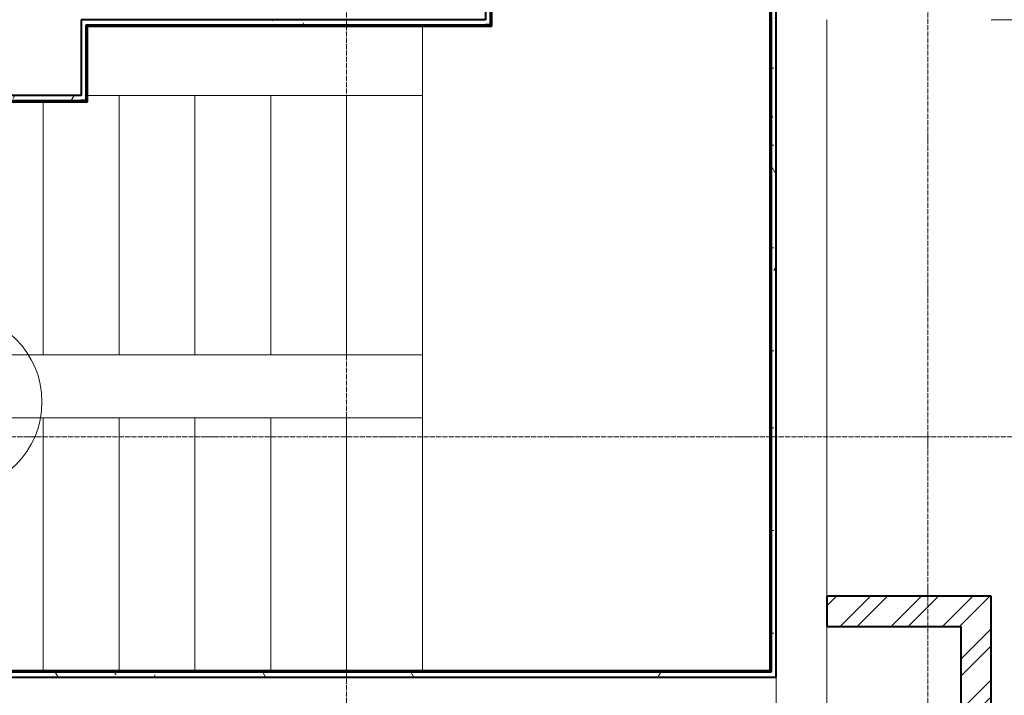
# Model space of a CAD drawing. Header units: millimetres. Extents: x 5617 to 98323, y 7718 to 171671.
# Tile 7 of 33: x 30985 to 34880, y 45678 to 48350. Entities that reach past the tile are written whole.
import ezdxf

# ---------------------------------------------------------------- set-up
doc = ezdxf.new("R2010")
doc.units = ezdxf.units.MM
for name, pattern in [('ADSK_Линия сетки', [25, 20, -2.5, 0, -2.5]), ('Линия сетки', [25, 20, -2.5, 0, -2.5]), ('Скрыто', [7.14375, 4.7625, -2.38125])]:
    doc.linetypes.add(name, pattern=pattern)
for name, color, linetype, lineweight in [('Лестницы', 7, 'Continuous', 18), ('Марки помещений', 7, 'Continuous', 20), ('Оси', 7, 'Continuous', 9), ('Перекрытия', 7, 'Continuous', 18), ('Стены разрез', 7, 'Continuous', 40), ('Стены штриховка', 7, 'Continuous', 40)]:
    doc.layers.add(name, color=color, linetype=linetype, lineweight=lineweight)
pattern_1 = [(0, (0, 0), (406.4, 101.6), [33.528, -271.272, 33.528, -271.272, -1625.6]), (0, (0, 0), (406.4, 101.6), [-609.6, 33.528, -576.072, 33.528, -271.272, -711.2]), (0, (0, 0), (406.4, 101.6), [-1524, 33.528, -169.672, 33.528, -474.472]), (120, (152.4, 50.8), (-291.18818, 301.15272), [33.528, -271.272, 33.528, -271.272, -1625.6]), (120, (152.4, 50.8), (-291.18818, 301.15272), [-609.6, 33.528, -576.072, 33.528, -271.272, -711.2]), (120, (152.4, 50.8), (-291.18818, 301.15272), [-1524, 33.528, -169.672, 33.528, -474.472]), (240, (203.2, 254), (-115.21182, -402.75272), [33.528, -271.272, 33.528, -271.272, -1625.6]), (240, (203.2, 254), (-115.21182, -402.75272), [-609.6, 33.528, -576.072, 33.528, -271.272, -711.2]), (240, (203.2, 254), (-115.21182, -402.75272), [-1524, 33.528, -169.672, 33.528, -474.472])]
pattern_2 = [(45, (0, 0), (-101.02788, 101.02788), []), (45, (67.35, 0), (-101.02788, 101.02788), [])]

# ---------------------------------------------------------------- blocks, each defined once
blk = doc.blocks.new('135_SLK_GD_AR_rvt-1-МКСС_К2_L01_-1_000_ - зависимый 1')
at = {"layer": 'Стены разрез', "lineweight": 9, "true_color": 0xcccccc}
h = blk.add_hatch(dxfattribs=at)
h.set_pattern_fill('FP_1', color=254, style=0, pattern_type=2)
h.set_pattern_definition(pattern_1)
h.paths.add_polyline_path([(64150, 45770), (64150, 48537.5), (64130, 48537.5), (64130, 45770)])
h = blk.add_hatch(dxfattribs=at)
h.set_pattern_fill('FP_1', color=254, style=0, pattern_type=2)
h.set_pattern_definition(pattern_1)
h.paths.add_polyline_path([(63000, 48330), (63000, 48350), (61400, 48350), (61400, 48330), (62615.5, 48330)])
h = blk.add_hatch(dxfattribs=at)
h.set_pattern_fill('FP_1', color=254, style=0, pattern_type=2)
h.set_pattern_definition(pattern_1)
h.paths.add_polyline_path([(61400, 48030), (61400, 48050), (60880, 48050), (60880, 48030)])
h = blk.add_hatch(dxfattribs=at)
h.set_pattern_fill('FP_1', color=254, style=0, pattern_type=2)
h.set_pattern_definition(pattern_1)
h.paths.add_polyline_path([(64150, 45750), (64150, 45770), (57970, 45770), (57970, 45750), (63314.1, 45750)])
at = {"layer": 'Лестницы', "color": 254, "true_color": 0xcccccc}
for p, q in [((62750, 48325), (62750, 48050)), ((61250, 48025), (61250, 47025)), ((61425, 48050), (61550, 48050)), ((61550, 48050), (61850, 48050)), ((61550, 48050), (61550, 47025)), ((61850, 48050), (62150, 48050)), ((61850, 48050), (61850, 47025)), ((62150, 48050), (62450, 48050)), ((62150, 48050), (62150, 47025)), ((62450, 48050), (62750, 48050)), ((62450, 48050), (62450, 47025)), ((62750, 48050), (62750, 47025)), ((60950, 47025), (61250, 47025)), ((61250, 47025), (61550, 47025)), ((61550, 47025), (61850, 47025)), ((61850, 47025), (62150, 47025)), ((62150, 47025), (62450, 47025)), ((62450, 47025), (62750, 47025)), ((62750, 47025), (62750, 46775)), ((61250, 46775), (60950, 46775)), ((61550, 46775), (61250, 46775)), ((61250, 45775), (61250, 46775)), ((61850, 46775), (61550, 46775)), ((61550, 45775), (61550, 46775)), ((62150, 46775), (61850, 46775)), ((61850, 45775), (61850, 46775)), ((62450, 46775), (62150, 46775)), ((62150, 45775), (62150, 46775)), ((62750, 46775), (62450, 46775)), ((62450, 45775), (62450, 46775)), ((62750, 46775), (62750, 45775))]:
    blk.add_line(p, q, dxfattribs=at)
at = {"layer": 'Лестницы', "color": 254, "linetype": 'Скрыто', "true_color": 0xcccccc}
for p, q in [((61250, 48025), (61250, 47025)), ((61550, 48050), (61550, 47025)), ((61850, 48050), (61850, 47025)), ((62150, 48050), (62150, 47025)), ((62450, 48050), (62450, 47025)), ((62750, 48050), (62750, 47025)), ((61250, 45775), (61250, 46775)), ((61550, 45775), (61550, 46775)), ((61850, 45775), (61850, 46775)), ((62150, 45775), (62150, 46775)), ((62450, 45775), (62450, 46775))]:
    blk.add_line(p, q, dxfattribs=at)
at = {"layer": 'Стены разрез', "color": 254, "true_color": 0xcccccc}
for p, q in [((63000, 48537.5), (63000, 48350)), ((63025, 48325), (63025, 48537.5)), ((64125, 48537.5), (64125, 45775)), ((64150, 45775), (64150, 48537.5)), ((63000, 48350), (61400, 48350)), ((61400, 48350), (61400, 48330)), ((61400, 48330), (61400, 48325)), ((61400, 48325), (61400, 48050)), ((61425, 48325), (63000, 48325)), ((61425, 48025), (61425, 48325)), ((63000, 48325), (63020, 48325)), ((63020, 48325), (63025, 48325)), ((60875, 48025), (61400, 48025)), ((61400, 48050), (60900, 48050)), ((61400, 48025), (61420, 48025)), ((61420, 48025), (61425, 48025)), ((64125, 45775), (57975, 45775)), ((64150, 45770), (64150, 45775)), ((64150, 45750), (64150, 45770)), ((57975, 45750), (64150, 45750))]:
    blk.add_line(p, q, dxfattribs=at)
at = {"layer": 'Стены штриховка', "color": 254, "true_color": 0xcccccc}
for p, q in [((63020, 48330), (63020, 48537.5)), ((64130, 48537.5), (64130, 45775)), ((61420, 48330), (63000, 48330)), ((61420, 48325), (61420, 48330)), ((61420, 48030), (61420, 48325)), ((63020, 48330), (63000, 48330)), ((60880, 48030), (61400, 48030)), ((61420, 48030), (61400, 48030)), ((64130, 45770), (57975, 45770)), ((64130, 45775), (64130, 45770))]:
    blk.add_line(p, q, dxfattribs=at)
blk = doc.blocks.new('135_SLK_K2_AR_rvt-1-МКСС_К2_L01_-1_000_ - зависимый 1')
at = {"layer": 'Стены разрез', "lineweight": 9, "true_color": 0xcccccc}
h = blk.add_hatch(dxfattribs=at)
h.set_pattern_fill('FP_2', color=254, style=0, pattern_type=2)
h.set_pattern_definition(pattern_2)
h.paths.add_polyline_path([(64880, 45950), (64880, 46070), (64350, 46070), (64350, 45950)])
h = blk.add_hatch(dxfattribs=at)
h.set_pattern_fill('FP_2', color=254, style=0, pattern_type=2)
h.set_pattern_definition(pattern_2)
h.paths.add_polyline_path([(65000, 40250), (65000, 46070), (64880, 46070), (64880, 40250)])
at = {"layer": 'Перекрытия', "color": 254, "true_color": 0xcccccc}
for p, q in [((64350, 48350), (64350, 46070)), ((66500, 48350), (65000, 48350)), ((64350, 45950), (64350, 44650)), ((64150, 43550), (64150, 45750))]:
    blk.add_line(p, q, dxfattribs=at)
at = {"layer": 'Стены разрез', "color": 254, "true_color": 0xcccccc}
for p, q in [((64880, 46070), (64350, 46070)), ((64350, 46070), (64350, 45950)), ((65000, 46070), (64880, 46070)), ((65000, 40250), (65000, 46070)), ((64350, 45950), (64880, 45950)), ((64880, 45950), (64880, 44650))]:
    blk.add_line(p, q, dxfattribs=at)
blk = doc.blocks.new('050_Марка_Помещение - Номер-620969-МКСС_К2_L01_-1_000_ - зависимый 1')
at = {"layer": 'Марки помещений'}
blk.add_circle((0, 0), 3.5, dxfattribs=at)

msp = doc.modelspace()

# ---------------------------------------------------------------- linework, layer by layer
at = {"layer": 'Оси', "linetype": 'Линия сетки'}
for p, q in [((32278, 33299), (32278, 48550)), ((34578, 33299), (34578, 48550))]:
    msp.add_line(p, q, dxfattribs=at)
at = {"layer": 'Оси', "linetype": 'ADSK_Линия сетки'}
msp.add_line((45428, 46700), (23258.1, 46700), dxfattribs=at)

# ---------------------------------------------------------------- block references
at = {"lineweight": 5}
for name in ['135_SLK_K2_AR_rvt-1-МКСС_К2_L01_-1_000_ - зависимый 1', '135_SLK_GD_AR_rvt-1-МКСС_К2_L01_-1_000_ - зависимый 1']:
    msp.add_blockref(name, (-30172, 0), dxfattribs=at)
at = {"layer": 'Марки помещений', "xscale": 99.99999999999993, "yscale": 99.99999999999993, "zscale": 99.99999999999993}
msp.add_blockref('050_Марка_Помещение - Номер-620969-МКСС_К2_L01_-1_000_ - зависимый 1', (30723.2, 46838.5), dxfattribs=at)

doc.saveas('drawing.dxf')
